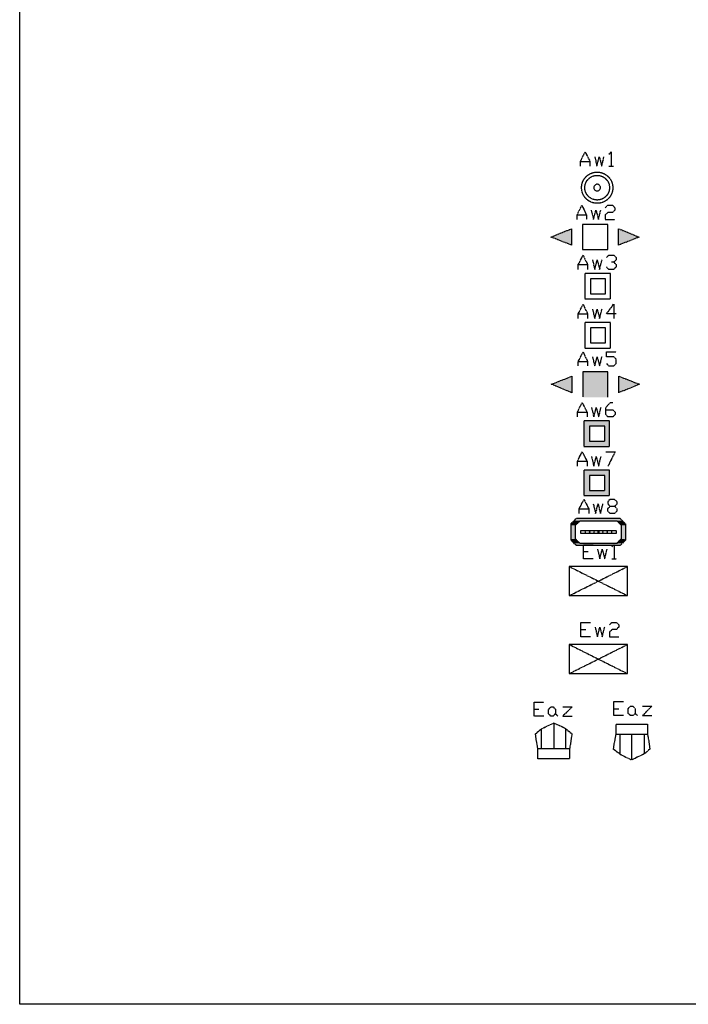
# Model space of a CAD drawing. Header units: millimetres. Extents: x -523 to 1404227, y -783705 to 1038705.
# Tile 110 of 256: x 392587 to 402023, y 224443 to 238345. Entities that reach past the tile are written whole.
import ezdxf

# ---------------------------------------------------------------- set-up
doc = ezdxf.new("R2010")
doc.units = ezdxf.units.MM
doc.linetypes.add('ACAD_ISO08W100', pattern=[36, 24, -3, 6, -3])
doc.layers.add('!!ELEKTRYKA', color=7, linetype='Continuous')

msp = doc.modelspace()

# ---------------------------------------------------------------- linework, layer by layer
at = {"layer": '!!ELEKTRYKA', "color": 7, "linetype": 'ACAD_ISO08W100', "lineweight": -3}
msp.add_lwpolyline([(392587.33, 252743.28), (430887.24, 252743.28), (430887.24, 224442.69), (392587.33, 224442.69)], close=True, dxfattribs=at)
at = {"layer": '!!ELEKTRYKA', "color": 30, "linetype": 'ACAD_ISO08W100', "lineweight": -3}
for points in [[(400499.46, 236279.43), (400499.46, 236342.95), (400566.92, 236478.35), (400635.35, 236342.95), (400635.35, 236279.43)], [(400703.02, 236410.65), (400732.86, 236279.36), (400766.55, 236410.65), (400800.24, 236279.36), (400833.92, 236410.65)], [(400901.76, 236444.49), (400935.4, 236478.33), (400935.4, 236279.44)], [(400499.46, 236342.95), (400635.35, 236342.95)], [(400901.76, 236279.44), (400969.05, 236279.44)], [(400453.22, 235525.88), (400453.22, 235589.31), (400520.71, 235724.85), (400584.33, 235589.31), (400584.33, 235525.88)], [(400651.96, 235657.13), (400685.66, 235525.9), (400719.36, 235657.13), (400754.02, 235525.9), (400787.72, 235657.13)], [(400851.38, 235690.94), (400885.04, 235724.79), (400953.31, 235724.79), (400986.97, 235690.94), (400986.97, 235657.09), (400953.31, 235623.15), (400885.04, 235623.15), (400851.38, 235589.3), (400851.38, 235525.83), (400986.97, 235525.83)], [(400453.22, 235589.31), (400584.33, 235589.31)], [(400470.48, 234818.8), (400470.48, 234886.56), (400537.95, 235021.99), (400601.57, 234886.56), (400601.57, 234818.8)], [(400867.95, 234988.18), (400901.6, 235022.02), (400969.86, 235022.02), (401003.51, 234988.18), (401003.51, 234954.33), (400969.86, 234920.49), (400935.25, 234920.49)], [(400470.48, 234886.56), (400601.57, 234886.56)], [(400669.21, 234954.3), (400702.91, 234818.85), (400736.6, 234954.3), (400771.26, 234818.85), (400804.95, 234954.3)], [(400969.86, 234920.49), (401003.51, 234886.64), (401003.51, 234852.7), (400969.86, 234818.86), (400901.6, 234818.86), (400867.95, 234852.7)], [(400470.48, 234124.58), (400470.48, 234192.25), (400537.95, 234327.77), (400601.57, 234192.25), (400601.57, 234124.58)], [(401003.51, 234192.35), (400867.95, 234192.35), (400969.86, 234327.83), (400969.86, 234124.57)], [(400470.48, 234192.25), (400601.57, 234192.25)], [(400669.21, 234259.99), (400702.91, 234124.54), (400736.6, 234259.99), (400771.26, 234124.54), (400804.95, 234259.99)], [(400470.48, 233455.62), (400470.48, 233519.14), (400537.95, 233654.67), (400601.57, 233519.14), (400601.57, 233455.62)], [(400669.21, 233586.87), (400702.91, 233455.65), (400736.6, 233586.87), (400771.26, 233455.65), (400804.95, 233586.87)], [(400867.95, 233489.6), (400901.6, 233455.66), (400969.86, 233455.66), (401003.51, 233489.6), (401003.51, 233553.06), (400969.86, 233586.91), (400867.95, 233586.91), (400867.95, 233654.69), (401003.51, 233654.69)], [(400470.48, 233519.14), (400601.57, 233519.14)], [(400889.51, 233015.38), (400889.51, 233375.23), (400533.96, 233375.23), (400533.96, 233015.38)], [(400457.36, 232736.01), (400457.36, 232803.74), (400524.85, 232939.21), (400593.29, 232803.74), (400593.29, 232736.01)], [(400656.1, 232871.49), (400689.8, 232736.01), (400723.49, 232871.49), (400758.16, 232736.01), (400791.85, 232871.49)], [(400859.66, 232837.6), (400956.78, 232837.6), (400990.43, 232803.73), (400990.43, 232769.86), (400956.78, 232735.99), (400889.47, 232735.99), (400859.66, 232769.86), (400859.66, 232871.46), (400923.13, 232939.2), (400956.78, 232939.2)], [(400457.36, 232803.74), (400593.29, 232803.74)], [(400457.36, 232041.72), (400457.36, 232109.45), (400524.85, 232244.92), (400593.29, 232109.45), (400593.29, 232041.72)], [(400656.1, 232177.2), (400689.8, 232041.73), (400723.49, 232177.2), (400758.16, 232041.73), (400791.85, 232177.2)], [(400859.66, 232244.92), (400990.43, 232244.92), (400889.47, 232041.72)], [(400457.36, 232109.45), (400593.29, 232109.45)], [(400482.9, 231372.83), (400482.9, 231440.56), (400550.37, 231571.8), (400618.8, 231440.56), (400618.8, 231372.83)], [(400681.63, 231508.3), (400715.32, 231372.84), (400749.02, 231508.3), (400783.67, 231372.84), (400817.36, 231508.3)], [(400918.84, 231372.82), (400885.2, 231406.69), (400885.2, 231440.56), (400918.84, 231474.43), (400982.3, 231474.43), (401016.91, 231508.29), (401016.91, 231537.93), (400982.3, 231571.8), (400918.84, 231571.8), (400885.2, 231537.93), (400885.2, 231508.29), (400918.84, 231474.43)], [(400482.9, 231440.56), (400618.8, 231440.56)], [(400982.45, 231474.42), (401016.09, 231440.56), (401016.09, 231406.69), (400982.45, 231372.83), (400919.01, 231372.83)], [(401058, 230919.86), (400753.2, 230919.86), (400444.55, 230919.86), (400368.35, 230996.06), (400368.35, 231228.9), (400444.55, 231305.1), (400753.2, 231305.1), (401058, 231305.1)], [(401012.26, 230949.5), (400753.86, 230949.5), (400495.47, 230949.5), (400431.83, 231012.99), (400431.83, 231207.74), (400495.47, 231271.24), (400753.86, 231271.24), (401012.26, 231271.24)], [(401012.17, 231271.22), (401075.57, 231207.72), (401075.57, 231012.98), (401012.17, 230949.48)], [(401134.26, 231228.91), (401134.26, 230996.06), (401058.4, 230919.86)], [(401058.54, 231305.11), (401134.71, 231228.9)]]:
    msp.add_lwpolyline(points, dxfattribs=at)
for points in [[(400783.97, 235974.54), (400783.97, 235983.01), (400779.16, 235991.48), (400775.31, 235999.96), (400771.46, 236004.19), (400762.8, 236012.66), (400757.98, 236016.9), (400750.28, 236016.9), (400741.62, 236021.13), (400729.11, 236021.13), (400720.44, 236016.9), (400711.78, 236012.66), (400707.93, 236008.43), (400699.27, 235999.96), (400694.45, 235995.72), (400690.6, 235987.25), (400690.6, 235978.78), (400690.6, 235970.31), (400690.6, 235961.84), (400694.45, 235953.37), (400699.27, 235944.9), (400707.93, 235936.43), (400711.78, 235932.19), (400720.44, 235927.95), (400729.11, 235927.95), (400741.62, 235927.95), (400750.28, 235927.95), (400757.98, 235932.19), (400762.8, 235936.43), (400771.46, 235940.66), (400775.31, 235949.13), (400779.16, 235957.6), (400783.97, 235966.07)], [(400376.56, 235161.77), (400084.74, 235276.08), (400376.56, 235394.65)], [(400529.13, 235453.89), (400529.13, 235098.24), (400888.54, 235098.24), (400888.54, 235453.89)], [(401037.7, 235394.56), (401329.67, 235276.04), (401037.7, 235161.75)], [(400563.63, 234403.96), (400923.93, 234403.96), (400923.93, 234763.78), (400563.63, 234763.78)], [(400643.68, 234475.94), (400855.51, 234475.94), (400855.51, 234687.58), (400643.68, 234687.58)], [(400563.63, 233709.67), (400923.93, 233709.67), (400923.93, 234069.49), (400563.63, 234069.49)], [(400643.68, 233781.62), (400855.51, 233781.62), (400855.51, 233993.36), (400643.68, 233993.36)], [(400380.69, 233078.93), (400088.88, 233197.46), (400380.69, 233311.76)], [(401041.84, 233311.73), (401333.81, 233197.43), (401041.84, 233078.9)], [(400550.52, 232321.13), (400909.88, 232321.13), (400909.88, 232680.97), (400550.52, 232680.97)], [(400627.12, 232393.07), (400842.82, 232393.07), (400842.82, 232604.75), (400627.12, 232604.75)], [(400550.52, 231626.84), (400909.88, 231626.84), (400909.88, 231986.68), (400550.52, 231986.68)], [(400627.12, 231698.79), (400842.82, 231698.79), (400842.82, 231910.46), (400627.12, 231910.46)], [(400508.43, 231131.51), (401003.77, 231131.51), (401003.77, 231089.18), (400508.43, 231089.18)], [(400766.29, 231110.37), (400766.29, 231114.6), (400762.44, 231118.83), (400757.63, 231118.83), (400757.63, 231123.07), (400753.78, 231123.07), (400748.97, 231123.07), (400748.97, 231118.83), (400745.12, 231118.83), (400745.12, 231114.6), (400745.12, 231110.37), (400745.12, 231106.13), (400745.12, 231101.9), (400748.97, 231101.9), (400748.97, 231097.66), (400753.78, 231097.66), (400757.63, 231097.66), (400757.63, 231101.9), (400762.44, 231101.9), (400766.29, 231106.13)]]:
    msp.add_lwpolyline(points, close=True, dxfattribs=at)
at = {"layer": '!!ELEKTRYKA', "color": 1, "linetype": 'ACAD_ISO08W100', "lineweight": -3}
for points in [[(400678.09, 230733.57), (400542.24, 230733.57), (400542.24, 230932.54), (400678.09, 230932.54)], [(400944.54, 230902.91), (400974.33, 230932.54), (400974.33, 230733.56)], [(400542.24, 230835.17), (400609.69, 230835.17)], [(400740.98, 230869.05), (400774.66, 230733.58), (400808.33, 230869.05), (400842.98, 230733.58), (400876.66, 230869.05)], [(400944.54, 230733.56), (401007.97, 230733.56)], [(400342.82, 230212.88), (401163.78, 230212.88), (401163.78, 230623.52), (400342.82, 230623.52), (400342.82, 230212.88), (401163.78, 230623.52)], [(400342.82, 230623.52), (401163.78, 230212.88)], [(400644.31, 229632.88), (400508.43, 229632.88), (400508.43, 229836.08), (400644.31, 229836.08)], [(400910.73, 229802.21), (400944.37, 229836.08), (401007.81, 229836.08), (401042.42, 229802.21), (401042.42, 229768.34), (401007.81, 229734.48), (400944.37, 229734.48), (400910.73, 229700.6), (400910.73, 229632.88), (401042.42, 229632.88)], [(400508.43, 229734.48), (400575.89, 229734.48)], [(400707.16, 229768.35), (400740.85, 229632.88), (400774.54, 229768.35), (400809.19, 229632.88), (400842.87, 229768.35)], [(400342.82, 229112.18), (401163.78, 229112.18), (401163.78, 229522.83), (400342.82, 229522.83), (400342.82, 229112.18), (401163.78, 229522.83)], [(400342.82, 229522.83), (401163.78, 229112.18)], [(399983.53, 228511.02), (399848.05, 228511.02), (399848.05, 228709.99), (399983.53, 228709.99)], [(401109.69, 228519.48), (400974.21, 228519.48), (400974.21, 228718.46), (401109.69, 228718.46)], [(399848.05, 228608.39), (399915.79, 228608.39)], [(400250.35, 228642.25), (400381.63, 228642.25), (400250.35, 228511.02), (400381.63, 228511.02)], [(400974.21, 228616.85), (401041.47, 228616.85)], [(401375.82, 228650.74), (401507.12, 228650.74), (401375.82, 228519.5), (401507.12, 228519.5)], [(400148.22, 228544.89), (400182.03, 228511.03)], [(401274.39, 228549.13), (401307.95, 228519.49)], [(399898.48, 228053.81), (399864.61, 228261.26), (399949.76, 228333.22)], [(399949.49, 228053.81), (399949.49, 228333.22), (400122.6, 228413.65)], [(400296.58, 228053.82), (400296.58, 228333.23), (400122.69, 228413.66)], [(400122.97, 228413.66), (400122.97, 228053.81)], [(400296.58, 228333.21), (400381.5, 228261.25), (400347.73, 228053.81)], [(401054.61, 227977.62), (400965.24, 228045.35), (401003.68, 228252.79)], [(401054.26, 228252.79), (401054.26, 227977.61), (401223.28, 227892.95)], [(401397.65, 228252.77), (401397.65, 227977.6), (401224.01, 227892.93), (401224.01, 228252.77)], [(401448.49, 228252.77), (401482.06, 228045.33), (401397.65, 227977.6)]]:
    msp.add_lwpolyline(points, dxfattribs=at)
for points in [[(400114.71, 228511.03), (400084.75, 228511.03), (400050.92, 228544.89), (400050.92, 228608.39), (400084.75, 228642.26), (400114.71, 228642.26), (400148.54, 228608.39), (400148.54, 228544.89)], [(401241.08, 228519.49), (401206.53, 228519.49), (401172.95, 228549.12), (401172.95, 228616.85), (401206.53, 228650.73), (401241.08, 228650.73), (401274.67, 228616.85), (401274.67, 228549.12)], [(401003.89, 228252.77), (401003.89, 228396.71), (401448.67, 228396.71), (401448.67, 228252.77)], [(400347.31, 228053.82), (400347.31, 227909.88), (399898.42, 227909.88), (399898.42, 228053.82)]]:
    msp.add_lwpolyline(points, close=True, dxfattribs=at)
at = {"layer": '!!ELEKTRYKA', "color": 30, "linetype": 'ACAD_ISO08W100', "lineweight": -3}
for centre, radius in [((400736.99, 235972.79), 220.38), ((400736.36, 235973.39), 174.09)]:
    msp.add_circle(centre, radius, dxfattribs=at)
for points in [[(400376.56, 235394.65), (400376.56, 235276.08), (400084.74, 235276.08)], [(401037.7, 235394.56), (401329.67, 235276.04), (401037.7, 235276.04)], [(400084.74, 235276.08), (400376.56, 235276.08), (400376.56, 235161.77)], [(401037.7, 235276.04), (401329.67, 235276.04), (401037.7, 235161.75)], [(400380.69, 233311.76), (400380.69, 233197.46), (400088.88, 233197.46)], [(400533.96, 233375.23), (400889.51, 233015.38), (400533.96, 233015.38)], [(400533.96, 233375.23), (400889.51, 233375.23), (400889.51, 233015.38)], [(401041.84, 233311.73), (401333.81, 233197.43), (401041.84, 233197.43)], [(400088.88, 233197.46), (400380.69, 233197.46), (400380.69, 233078.93)], [(401041.84, 233197.43), (401333.81, 233197.43), (401041.84, 233078.9)], [(400550.52, 232680.97), (400909.88, 232604.76), (400550.52, 232604.76)], [(400550.52, 232680.97), (400909.88, 232680.97), (400909.88, 232604.76)], [(400550.52, 232604.76), (400626.63, 232393.1), (400550.52, 232393.1)], [(400550.52, 232604.76), (400626.63, 232604.76), (400626.63, 232393.1)], [(400842.41, 232604.78), (400909.73, 232393.1), (400842.41, 232393.1)], [(400842.41, 232604.78), (400909.73, 232604.78), (400909.73, 232393.1)], [(400550.52, 232393.1), (400909.88, 232321.13), (400550.52, 232321.13)], [(400550.52, 232393.1), (400909.88, 232393.1), (400909.88, 232321.13)], [(400550.52, 231986.68), (400909.88, 231910.48), (400550.52, 231910.48)], [(400550.52, 231986.68), (400909.88, 231986.68), (400909.88, 231910.48)], [(400550.52, 231910.48), (400626.63, 231698.81), (400550.52, 231698.81)], [(400550.52, 231910.48), (400626.63, 231910.48), (400626.63, 231698.81)], [(400842.41, 231910.49), (400909.73, 231698.82), (400842.41, 231698.82)], [(400842.41, 231910.49), (400909.73, 231910.49), (400909.73, 231698.82)], [(400550.52, 231698.81), (400909.88, 231626.84), (400550.52, 231626.84)], [(400550.52, 231698.81), (400909.88, 231698.81), (400909.88, 231626.84)], [(400410.79, 231271.24), (400453.23, 231228.9), (400368.35, 231228.9)], [(400368.35, 231228.9), (400432.01, 231207.73), (400368.35, 231207.73)], [(400368.35, 231228.9), (400453.23, 231228.9), (400432.01, 231207.73)], [(400368.35, 231207.73), (400432.01, 231013), (400368.35, 231013)], [(400368.35, 231207.73), (400432.01, 231207.73), (400432.01, 231013)], [(400444.88, 231305.08), (401092.88, 231271.22), (400411.13, 231271.22)], [(400411.13, 231271.22), (400495.99, 231271.22), (400453.56, 231228.88)], [(400444.94, 231305.08), (401059.06, 231305.08), (401092.81, 231271.22)], [(401012.17, 231271.22), (401135.12, 231228.89), (401054.43, 231228.89)], [(401012.17, 231271.22), (401092.86, 231271.22), (401135.12, 231228.89)], [(401054.26, 231228.89), (401134.93, 231207.73), (401075.39, 231207.73)], [(401054.26, 231228.89), (401134.93, 231228.89), (401134.93, 231207.73)], [(401075.65, 231207.71), (401135.18, 231012.98), (401075.65, 231012.98)], [(401075.65, 231207.71), (401135.18, 231207.71), (401135.18, 231012.98)], [(400558.8, 231118.84), (400580, 231114.6), (400558.8, 231114.6)], [(400558.8, 231118.84), (400576.14, 231118.84), (400580, 231114.6)], [(400558.8, 231114.6), (400580, 231110.37), (400558.8, 231110.37)], [(400558.8, 231114.6), (400580, 231114.6), (400580, 231110.37)], [(400558.8, 231110.37), (400580, 231106.14), (400558.8, 231106.14)], [(400558.8, 231110.37), (400580, 231110.37), (400580, 231106.14)], [(400558.8, 231106.14), (400576.14, 231101.9), (400558.8, 231101.9)], [(400558.8, 231106.14), (400580, 231106.14), (400576.14, 231101.9)], [(400563.63, 231123.04), (400572.3, 231118.8), (400563.63, 231118.8)], [(400563.63, 231123.04), (400572.3, 231123.04), (400572.3, 231118.8)], [(400563.63, 231101.88), (400572.3, 231097.64), (400563.63, 231097.64)], [(400563.63, 231101.88), (400572.3, 231101.88), (400572.3, 231097.64)], [(400618.15, 231114.6), (400643.19, 231110.37), (400618.15, 231110.37)], [(400618.15, 231114.6), (400643.19, 231114.6), (400643.19, 231110.37)], [(400618.15, 231110.37), (400643.19, 231106.13), (400618.15, 231106.13)], [(400618.15, 231110.37), (400643.19, 231110.37), (400643.19, 231106.13)], [(400622.29, 231118.83), (400639.62, 231114.6), (400622.29, 231114.6)], [(400622.29, 231118.83), (400639.62, 231118.83), (400639.62, 231114.6)], [(400622.29, 231106.14), (400639.62, 231101.9), (400622.29, 231101.9)], [(400622.29, 231106.14), (400639.62, 231106.14), (400639.62, 231101.9)], [(400627.12, 231123.04), (400635.78, 231118.81), (400627.12, 231118.81)], [(400627.12, 231123.04), (400635.78, 231123.04), (400635.78, 231118.81)], [(400627.12, 231101.88), (400635.78, 231097.64), (400627.12, 231097.64)], [(400627.12, 231101.88), (400635.78, 231101.88), (400635.78, 231097.64)], [(400685.48, 231118.83), (400702.81, 231114.6), (400681.63, 231114.6)], [(400681.63, 231114.6), (400702.81, 231110.36), (400681.63, 231110.36)], [(400681.63, 231114.6), (400702.81, 231114.6), (400702.81, 231110.36)], [(400681.63, 231110.36), (400702.81, 231106.13), (400681.63, 231106.13)], [(400681.63, 231110.36), (400702.81, 231110.36), (400702.81, 231106.13)], [(400681.63, 231106.13), (400702.81, 231101.9), (400685.48, 231101.9)], [(400681.63, 231106.13), (400702.81, 231106.13), (400702.81, 231101.9)], [(400685.77, 231118.83), (400703.1, 231118.83), (400703.1, 231114.61)], [(400690.6, 231123.04), (400699.27, 231118.81), (400690.6, 231118.81)], [(400690.6, 231123.04), (400699.27, 231123.04), (400699.27, 231118.81)], [(400690.6, 231101.88), (400699.27, 231097.64), (400690.6, 231097.64)], [(400690.6, 231101.88), (400699.27, 231101.88), (400699.27, 231097.64)], [(400745.12, 231118.83), (400766.29, 231114.6), (400745.12, 231114.6)], [(400745.12, 231118.83), (400762.44, 231118.83), (400766.29, 231114.6)], [(400745.12, 231114.6), (400766.29, 231110.37), (400745.12, 231110.37)], [(400745.12, 231114.6), (400766.29, 231114.6), (400766.29, 231110.37)], [(400745.12, 231110.37), (400766.29, 231106.13), (400745.12, 231106.13)], [(400745.12, 231110.37), (400766.29, 231110.37), (400766.29, 231106.13)], [(400745.12, 231106.13), (400762.44, 231101.9), (400745.12, 231101.9)], [(400745.12, 231106.13), (400766.29, 231106.13), (400762.44, 231101.9)], [(400749.26, 231123.07), (400757.92, 231118.84), (400749.26, 231118.84)], [(400749.26, 231123.07), (400757.92, 231123.07), (400757.92, 231118.84)], [(400749.26, 231101.91), (400757.92, 231097.67), (400749.26, 231097.67)], [(400749.26, 231101.91), (400757.92, 231101.91), (400757.92, 231097.67)], [(400804.46, 231114.6), (400829.47, 231110.36), (400804.46, 231110.36)], [(400804.46, 231114.6), (400829.47, 231114.6), (400829.47, 231110.36)], [(400804.46, 231110.36), (400829.47, 231106.13), (400804.46, 231106.13)], [(400804.46, 231110.36), (400829.47, 231110.36), (400829.47, 231106.13)], [(400808.6, 231118.83), (400825.91, 231114.6), (400808.6, 231114.6)], [(400808.6, 231118.83), (400825.91, 231118.83), (400825.91, 231114.6)], [(400808.6, 231106.13), (400825.91, 231101.9), (400808.6, 231101.9)], [(400808.6, 231106.13), (400825.91, 231106.13), (400825.91, 231101.9)], [(400812.74, 231123.07), (400821.4, 231118.84), (400812.74, 231118.84)], [(400812.74, 231123.07), (400821.4, 231123.07), (400821.4, 231118.84)], [(400812.74, 231101.9), (400821.4, 231097.67), (400812.74, 231097.67)], [(400812.74, 231101.9), (400821.4, 231101.9), (400821.4, 231097.67)], [(400871.79, 231118.83), (400889.1, 231114.6), (400867.95, 231114.6)], [(400867.95, 231114.6), (400889.1, 231110.37), (400867.95, 231110.37)], [(400867.95, 231114.6), (400889.1, 231114.6), (400889.1, 231110.37)], [(400867.95, 231110.37), (400889.1, 231106.13), (400867.95, 231106.13)], [(400867.95, 231110.37), (400889.1, 231110.37), (400889.1, 231106.13)], [(400867.95, 231106.13), (400889.1, 231101.9), (400871.79, 231101.9)], [(400867.95, 231106.13), (400889.1, 231106.13), (400889.1, 231101.9)], [(400872.09, 231118.83), (400889.39, 231118.83), (400889.39, 231114.6)], [(400876.23, 231123.07), (400884.88, 231118.84), (400876.23, 231118.84)], [(400876.23, 231123.07), (400884.88, 231123.07), (400884.88, 231118.84)], [(400876.23, 231101.9), (400884.88, 231097.67), (400876.23, 231097.67)], [(400876.23, 231101.9), (400884.88, 231101.9), (400884.88, 231097.67)], [(400931.43, 231118.83), (400952.57, 231114.6), (400931.43, 231114.6)], [(400931.43, 231118.83), (400952.57, 231118.83), (400952.57, 231114.6)], [(400931.43, 231114.6), (400952.57, 231110.36), (400931.43, 231110.36)], [(400931.43, 231114.6), (400952.57, 231114.6), (400952.57, 231110.36)], [(400931.43, 231110.36), (400952.57, 231106.13), (400931.43, 231106.13)], [(400931.43, 231110.36), (400952.57, 231110.36), (400952.57, 231106.13)], [(400931.43, 231106.13), (400952.57, 231101.89), (400931.43, 231101.89)], [(400931.43, 231106.13), (400952.57, 231106.13), (400952.57, 231101.89)], [(400939.41, 231123.06), (400948.06, 231118.84), (400935.57, 231118.84)], [(400935.57, 231101.9), (400944.22, 231097.66), (400939.41, 231097.66)], [(400935.57, 231101.9), (400948.06, 231101.9), (400944.22, 231097.66)], [(400940.4, 231123.04), (400944.24, 231123.04), (400949.05, 231118.81)], [(400368.35, 231013), (400448.41, 230996.06), (400368.35, 230996.06)], [(400368.35, 231013), (400432.01, 231013), (400448.41, 230996.06)], [(400368.35, 230996.06), (400495.67, 230949.49), (400419.47, 230949.49)], [(400368.35, 230996.06), (400448.41, 230996.06), (400495.67, 230949.49)], [(400419.41, 230949.49), (401058.7, 230919.85), (400444.48, 230919.85)], [(400419.41, 230949.49), (401088.59, 230949.49), (401058.7, 230919.85)], [(401063.08, 230996.05), (401088.05, 230949.48), (401012.17, 230949.48)], [(401075.02, 231013), (401134.56, 230996.07), (401062.54, 230996.07)], [(401062.54, 230996.07), (401134.56, 230996.07), (401087.51, 230949.5)], [(401075.65, 231012.98), (401135.18, 231012.98), (401135.18, 230996.05)]]:
    msp.add_solid(points, dxfattribs=at)

doc.saveas('drawing.dxf')
